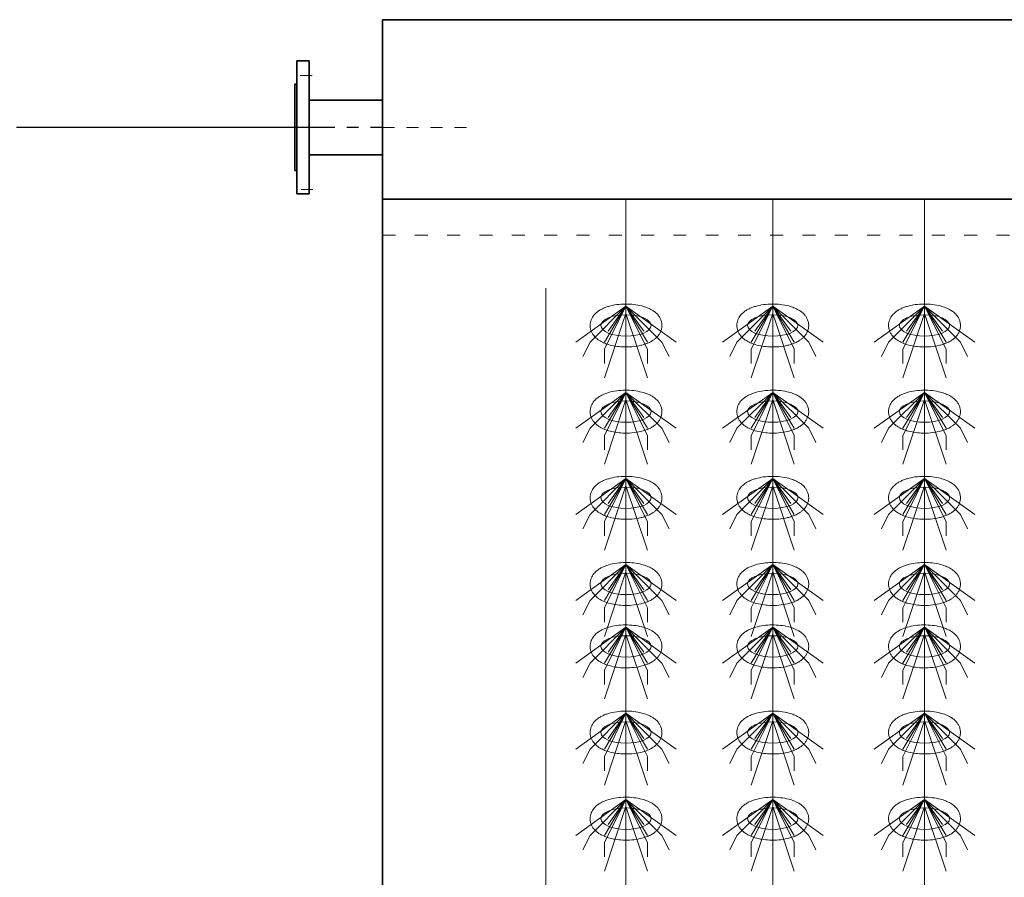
# Model space of a CAD drawing. Header units: metres. Extents: x 703769 to 722343, y 4313031 to 4317457.
# Tile 9 of 256: x 707620.9 to 707629.12, y 4313308.46 to 4313315.63. Entities that reach past the tile are written whole.
import ezdxf

# ---------------------------------------------------------------- set-up
doc = ezdxf.new("R2010")
doc.units = ezdxf.units.M
doc.header["$LTSCALE"] = 0.5
for name, pattern in [('ACAD_ISO03W100', [30, 12, -18]), ('CENTER', [16, 13, -1, 1, -1]), ('CENTER2', [1.125, 0.75, -0.125, 0.125, -0.125]), ('DASHED', [19.05, 12.7, -6.35])]:
    doc.linetypes.add(name, pattern=pattern)
for name, color, linetype, lineweight in [('00回流污泥管', 4, 'Continuous', 9), ('3中心线', 1, 'CENTER2', 18), ('4虚线层', 6, 'DASHED', 18), ('CENTER', 1, 'CENTER', 18), ('中心线', 1, 'CENTER', 25), ('粗实线层', 7, 'Continuous', 35), ('设备', 6, 'Continuous', 18), ('钢筋', 1, 'Continuous', 18)]:
    doc.layers.add(name, color=color, linetype=linetype, lineweight=lineweight)

# ---------------------------------------------------------------- blocks, each defined once
blk = doc.blocks.new('hh_1')
at = {"layer": '设备'}
for p, q in [((-268840, 164960), (-268910, 164910)), ((-268840, 164960), (-268890, 164910)), ((-268840, 164960), (-268870, 164900)), ((-268840, 164960), (-268870, 164910)), ((-268840, 164960), (-268865, 164925)), ((-268840, 164960), (-268790, 164910)), ((-268840, 164960), (-268815, 164925)), ((-268840, 164960), (-268770, 164910)), ((-268840, 164960), (-268810, 164910)), ((-268840, 164960), (-268810, 164900)), ((-268840, 164950), (-268870, 164860)), ((-268840, 164950), (-268810, 164860)), ((-268890, 164910), (-268900, 164890)), ((-268790, 164910), (-268780, 164890)), ((-268870, 164900), (-268870, 164880)), ((-268810, 164900), (-268810, 164880))]:
    blk.add_line(p, q, dxfattribs=at)
blk = doc.blocks.new('dawda')
at = {"color": 7}
for p, q in [((521541.6, 30973.4), (521541.6, 33623.4)), ((521541.6, 33623.4), (529541.6, 33623.4)), ((521439.4, 33565.9), (521422.4, 33565.9)), ((521422.4, 33565.9), (521422.4, 33380.9)), ((521439.4, 33380.9), (521439.4, 33565.9)), ((521419.4, 33533.4), (521419.4, 33413.4)), ((521422.4, 33533.4), (521419.4, 33533.4)), ((521519.4, 33511.4), (521541.6, 33511.4)), ((521541.6, 33435.4), (521519.4, 33435.4)), ((521422.4, 33413.4), (521419.4, 33413.4)), ((521422.4, 33380.9), (521439.4, 33380.9)), ((521541.6, 33373.4), (525541.6, 33373.4))]:
    blk.add_line(p, q, dxfattribs=at)
at = {"color": 7, "ltscale": 2}
for p, q in [((521519.4, 33511.4), (521439.4, 33511.4)), ((521519.4, 33435.4), (521439.4, 33435.4))]:
    blk.add_line(p, q, dxfattribs=at)
at = {"layer": '00回流污泥管', "color": 7}
blk.add_line((521768.8, 33249.3), (521768.8, 29996.6), dxfattribs=at)
at = {"layer": '3中心线', "color": 7}
blk.add_line((521541.6, 33473.4), (521673.6, 33473.4), dxfattribs=at)
at = {"layer": '4虚线层', "color": 7, "linetype": 'ACAD_ISO03W100', "ltscale": 3}
blk.add_line((521541.6, 33323.4), (525541.6, 33323.4), dxfattribs=at)
at = {"layer": 'CENTER', "color": 7}
for p, q in [((521443.6, 33545.9), (521417.2, 33545.9)), ((521444.7, 33386.9), (521418, 33386.9))]:
    blk.add_line(p, q, dxfattribs=at)
at = {"layer": '中心线', "color": 7, "ltscale": 0.5}
blk.add_line((521541.6, 33473.4), (521405.1, 33473.4), dxfattribs=at)
at = {"layer": '设备', "color": 7}
for p, q in [((521880.6, 33373.4), (521880.6, 31373.4)), ((522085, 33373.4), (522085, 31373.4)), ((522296.3, 33373.4), (522296.3, 31373.4))]:
    blk.add_line(p, q, dxfattribs=at)
for centre in [(521880.6, 33197.5), (522085, 33197.5), (522296.3, 33197.5), (521880.6, 33077.5), (522085, 33077.5), (522296.3, 33077.5), (521880.6, 32957.5), (522085, 32957.5), (522296.3, 32957.5), (521880.6, 32837.5), (522085, 32837.5), (522296.3, 32837.5), (521880.6, 32750.6), (522085, 32750.6), (522296.3, 32750.6), (521880.6, 32630.6), (521880.6, 32630.6), (522085, 32630.6), (522085, 32630.6), (522296.3, 32630.6), (522296.3, 32630.6), (521880.6, 32510.6), (522085, 32510.6), (522296.3, 32510.6)]:
    blk.add_ellipse(centre, major_axis=(-35, 0), ratio=0.42498, dxfattribs=at)
for points in [[(521830.6, 33197.5), (521830.6, 33198.9), (521830.7, 33200.3), (521831.3, 33203), (521831.7, 33204.3), (521832.6, 33206.7), (521833.2, 33207.9), (521834.5, 33210), (521835.2, 33211), (521836.7, 33212.8), (521837.4, 33213.6), (521839.6, 33215.6), (521840.9, 33216.7), (521843.8, 33218.7), (521845.3, 33219.6), (521848.3, 33221.1), (521849.9, 33221.8), (521853.1, 33223.1), (521854.8, 33223.6), (521860.1, 33225.2), (521863.8, 33226), (521871.6, 33227.1), (521875.6, 33227.3), (521883.6, 33227.4), (521887.6, 33227.2), (521895.4, 33226.3), (521899.2, 33225.6), (521905.4, 33224), (521907.8, 33223.2), (521912.5, 33221.4), (521914.7, 33220.3), (521918.4, 33218.1), (521919.9, 33217.1), (521922.7, 33214.8), (521924, 33213.5), (521926.1, 33210.9), (521927, 33209.7), (521928.5, 33207.1), (521929.1, 33205.7), (521930.1, 33202.6), (521930.5, 33201), (521930.7, 33197.7), (521930.7, 33195.9), (521930.2, 33192.7), (521929.7, 33191.1), (521928.6, 33188.1), (521927.9, 33186.8), (521926.3, 33184.3), (521925.4, 33183.1), (521923.6, 33181.1), (521922.6, 33180.2), (521920.6, 33178.5), (521919.6, 33177.7), (521916.8, 33175.9), (521915, 33174.9), (521911.3, 33173.1), (521909.4, 33172.4), (521905.4, 33171), (521903.4, 33170.4), (521897.3, 33169), (521893.1, 33168.3), (521884.6, 33167.6), (521880.3, 33167.5), (521872.6, 33167.9), (521869.2, 33168.2), (521862.5, 33169.3), (521859.3, 33170), (521853.8, 33171.7), (521851.5, 33172.5), (521847.1, 33174.4), (521845, 33175.6), (521841.5, 33177.8), (521840.2, 33178.9), (521837.6, 33181.2), (521836.3, 33182.5), (521834.4, 33185.2), (521833.6, 33186.4), (521832.3, 33189), (521831.7, 33190.5), (521830.9, 33193.5), (521830.7, 33195.1), (521830.6, 33197), (521830.6, 33197.2), (521830.6, 33197.5)], [(522035, 33197.5), (522035, 33198.9), (522035.1, 33200.3), (522035.6, 33203), (522036, 33204.3), (522037, 33206.7), (522037.6, 33207.9), (522038.8, 33210), (522039.5, 33211), (522041, 33212.8), (522041.8, 33213.6), (522043.9, 33215.6), (522045.3, 33216.7), (522048.2, 33218.7), (522049.6, 33219.6), (522052.7, 33221.1), (522054.3, 33221.8), (522057.5, 33223.1), (522059.1, 33223.6), (522064.4, 33225.2), (522068.2, 33226), (522075.9, 33227.1), (522079.9, 33227.3), (522087.9, 33227.4), (522091.9, 33227.2), (522099.7, 33226.3), (522103.6, 33225.6), (522109.7, 33224), (522112.2, 33223.2), (522116.8, 33221.4), (522119.1, 33220.3), (522122.7, 33218.1), (522124.2, 33217.1), (522127, 33214.8), (522128.4, 33213.5), (522130.5, 33210.9), (522131.3, 33209.7), (522132.8, 33207.1), (522133.5, 33205.7), (522134.5, 33202.6), (522134.8, 33201), (522135.1, 33197.7), (522135, 33195.9), (522134.5, 33192.7), (522134.1, 33191.1), (522132.9, 33188.1), (522132.2, 33186.8), (522130.6, 33184.3), (522129.8, 33183.1), (522127.9, 33181.1), (522127, 33180.2), (522125, 33178.5), (522123.9, 33177.7), (522121.1, 33175.9), (522119.3, 33174.9), (522115.6, 33173.1), (522113.7, 33172.4), (522109.8, 33171), (522107.7, 33170.4), (522101.6, 33169), (522097.5, 33168.3), (522089, 33167.6), (522084.7, 33167.5), (522077, 33167.9), (522073.5, 33168.2), (522066.9, 33169.3), (522063.7, 33170), (522058.2, 33171.7), (522055.9, 33172.5), (522051.5, 33174.4), (522049.3, 33175.6), (522045.9, 33177.8), (522044.5, 33178.9), (522041.9, 33181.2), (522040.7, 33182.5), (522038.7, 33185.2), (522038, 33186.4), (522036.6, 33189), (522036.1, 33190.5), (522035.3, 33193.5), (522035, 33195.1), (522035, 33197), (522035, 33197.2), (522035, 33197.5)], [(522246.3, 33197.5), (522246.3, 33198.9), (522246.4, 33200.3), (522247, 33203), (522247.4, 33204.3), (522248.3, 33206.7), (522248.9, 33207.9), (522250.2, 33210), (522250.9, 33211), (522252.4, 33212.8), (522253.1, 33213.6), (522255.3, 33215.6), (522256.6, 33216.7), (522259.5, 33218.7), (522261, 33219.6), (522264, 33221.1), (522265.6, 33221.8), (522268.8, 33223.1), (522270.5, 33223.6), (522275.8, 33225.2), (522279.5, 33226), (522287.3, 33227.1), (522291.3, 33227.3), (522299.3, 33227.4), (522303.3, 33227.2), (522311.1, 33226.3), (522314.9, 33225.6), (522321.1, 33224), (522323.5, 33223.2), (522328.2, 33221.4), (522330.4, 33220.3), (522334.1, 33218.1), (522335.6, 33217.1), (522338.4, 33214.8), (522339.7, 33213.5), (522341.8, 33210.9), (522342.7, 33209.7), (522344.2, 33207.1), (522344.8, 33205.7), (522345.8, 33202.6), (522346.2, 33201), (522346.4, 33197.7), (522346.4, 33195.9), (522345.9, 33192.7), (522345.4, 33191.1), (522344.3, 33188.1), (522343.6, 33186.8), (522342, 33184.3), (522341.1, 33183.1), (522339.3, 33181.1), (522338.3, 33180.2), (522336.3, 33178.5), (522335.3, 33177.7), (522332.5, 33175.9), (522330.7, 33174.9), (522327, 33173.1), (522325.1, 33172.4), (522321.1, 33171), (522319.1, 33170.4), (522313, 33169), (522308.8, 33168.3), (522300.3, 33167.6), (522296, 33167.5), (522288.3, 33167.9), (522284.9, 33168.2), (522278.2, 33169.3), (522275, 33170), (522269.5, 33171.7), (522267.2, 33172.5), (522262.8, 33174.4), (522260.7, 33175.6), (522257.2, 33177.8), (522255.9, 33178.9), (522253.3, 33181.2), (522252, 33182.5), (522250.1, 33185.2), (522249.3, 33186.4), (522248, 33189), (522247.4, 33190.5), (522246.6, 33193.5), (522246.4, 33195.1), (522246.3, 33197), (522246.3, 33197.2), (522246.3, 33197.5)], [(521830.6, 33077.5), (521830.6, 33078.9), (521830.7, 33080.3), (521831.3, 33083), (521831.7, 33084.3), (521832.6, 33086.7), (521833.2, 33087.9), (521834.5, 33090), (521835.2, 33091), (521836.7, 33092.8), (521837.4, 33093.6), (521839.6, 33095.6), (521840.9, 33096.7), (521843.8, 33098.7), (521845.3, 33099.6), (521848.3, 33101.1), (521849.9, 33101.8), (521853.1, 33103.1), (521854.8, 33103.6), (521860.1, 33105.2), (521863.8, 33106), (521871.6, 33107.1), (521875.6, 33107.3), (521883.6, 33107.4), (521887.6, 33107.2), (521895.4, 33106.3), (521899.2, 33105.6), (521905.4, 33104), (521907.8, 33103.2), (521912.5, 33101.4), (521914.7, 33100.3), (521918.4, 33098.1), (521919.9, 33097.1), (521922.7, 33094.8), (521924, 33093.5), (521926.1, 33090.9), (521927, 33089.7), (521928.5, 33087.1), (521929.1, 33085.7), (521930.1, 33082.6), (521930.5, 33081), (521930.7, 33077.7), (521930.7, 33075.9), (521930.2, 33072.7), (521929.7, 33071.1), (521928.6, 33068.1), (521927.9, 33066.8), (521926.3, 33064.3), (521925.4, 33063.1), (521923.6, 33061.1), (521922.6, 33060.2), (521920.6, 33058.5), (521919.6, 33057.7), (521916.8, 33055.9), (521915, 33054.9), (521911.3, 33053.1), (521909.4, 33052.4), (521905.4, 33051), (521903.4, 33050.4), (521897.3, 33049), (521893.1, 33048.3), (521884.6, 33047.6), (521880.3, 33047.5), (521872.6, 33047.9), (521869.2, 33048.2), (521862.5, 33049.3), (521859.3, 33050), (521853.8, 33051.7), (521851.5, 33052.5), (521847.1, 33054.4), (521845, 33055.6), (521841.5, 33057.8), (521840.2, 33058.9), (521837.6, 33061.2), (521836.3, 33062.5), (521834.4, 33065.2), (521833.6, 33066.4), (521832.3, 33069), (521831.7, 33070.5), (521830.9, 33073.5), (521830.7, 33075.1), (521830.6, 33077), (521830.6, 33077.2), (521830.6, 33077.5)], [(522035, 33077.5), (522035, 33078.9), (522035.1, 33080.3), (522035.6, 33083), (522036, 33084.3), (522037, 33086.7), (522037.6, 33087.9), (522038.8, 33090), (522039.5, 33091), (522041, 33092.8), (522041.8, 33093.6), (522043.9, 33095.6), (522045.3, 33096.7), (522048.2, 33098.7), (522049.6, 33099.6), (522052.7, 33101.1), (522054.3, 33101.8), (522057.5, 33103.1), (522059.1, 33103.6), (522064.4, 33105.2), (522068.2, 33106), (522075.9, 33107.1), (522079.9, 33107.3), (522087.9, 33107.4), (522091.9, 33107.2), (522099.7, 33106.3), (522103.6, 33105.6), (522109.7, 33104), (522112.2, 33103.2), (522116.8, 33101.4), (522119.1, 33100.3), (522122.7, 33098.1), (522124.2, 33097.1), (522127, 33094.8), (522128.4, 33093.5), (522130.5, 33090.9), (522131.3, 33089.7), (522132.8, 33087.1), (522133.5, 33085.7), (522134.5, 33082.6), (522134.8, 33081), (522135.1, 33077.7), (522135, 33075.9), (522134.5, 33072.7), (522134.1, 33071.1), (522132.9, 33068.1), (522132.2, 33066.8), (522130.6, 33064.3), (522129.8, 33063.1), (522127.9, 33061.1), (522127, 33060.2), (522125, 33058.5), (522123.9, 33057.7), (522121.1, 33055.9), (522119.3, 33054.9), (522115.6, 33053.1), (522113.7, 33052.4), (522109.8, 33051), (522107.7, 33050.4), (522101.6, 33049), (522097.5, 33048.3), (522089, 33047.6), (522084.7, 33047.5), (522077, 33047.9), (522073.5, 33048.2), (522066.9, 33049.3), (522063.7, 33050), (522058.2, 33051.7), (522055.9, 33052.5), (522051.5, 33054.4), (522049.3, 33055.6), (522045.9, 33057.8), (522044.5, 33058.9), (522041.9, 33061.2), (522040.7, 33062.5), (522038.7, 33065.2), (522038, 33066.4), (522036.6, 33069), (522036.1, 33070.5), (522035.3, 33073.5), (522035, 33075.1), (522035, 33077), (522035, 33077.2), (522035, 33077.5)], [(522246.3, 33077.5), (522246.3, 33078.9), (522246.4, 33080.3), (522247, 33083), (522247.4, 33084.3), (522248.3, 33086.7), (522248.9, 33087.9), (522250.2, 33090), (522250.9, 33091), (522252.4, 33092.8), (522253.1, 33093.6), (522255.3, 33095.6), (522256.6, 33096.7), (522259.5, 33098.7), (522261, 33099.6), (522264, 33101.1), (522265.6, 33101.8), (522268.8, 33103.1), (522270.5, 33103.6), (522275.8, 33105.2), (522279.5, 33106), (522287.3, 33107.1), (522291.3, 33107.3), (522299.3, 33107.4), (522303.3, 33107.2), (522311.1, 33106.3), (522314.9, 33105.6), (522321.1, 33104), (522323.5, 33103.2), (522328.2, 33101.4), (522330.4, 33100.3), (522334.1, 33098.1), (522335.6, 33097.1), (522338.4, 33094.8), (522339.7, 33093.5), (522341.8, 33090.9), (522342.7, 33089.7), (522344.2, 33087.1), (522344.8, 33085.7), (522345.8, 33082.6), (522346.2, 33081), (522346.4, 33077.7), (522346.4, 33075.9), (522345.9, 33072.7), (522345.4, 33071.1), (522344.3, 33068.1), (522343.6, 33066.8), (522342, 33064.3), (522341.1, 33063.1), (522339.3, 33061.1), (522338.3, 33060.2), (522336.3, 33058.5), (522335.3, 33057.7), (522332.5, 33055.9), (522330.7, 33054.9), (522327, 33053.1), (522325.1, 33052.4), (522321.1, 33051), (522319.1, 33050.4), (522313, 33049), (522308.8, 33048.3), (522300.3, 33047.6), (522296, 33047.5), (522288.3, 33047.9), (522284.9, 33048.2), (522278.2, 33049.3), (522275, 33050), (522269.5, 33051.7), (522267.2, 33052.5), (522262.8, 33054.4), (522260.7, 33055.6), (522257.2, 33057.8), (522255.9, 33058.9), (522253.3, 33061.2), (522252, 33062.5), (522250.1, 33065.2), (522249.3, 33066.4), (522248, 33069), (522247.4, 33070.5), (522246.6, 33073.5), (522246.4, 33075.1), (522246.3, 33077), (522246.3, 33077.2), (522246.3, 33077.5)], [(521830.6, 32957.5), (521830.6, 32958.9), (521830.7, 32960.3), (521831.3, 32963), (521831.7, 32964.3), (521832.6, 32966.7), (521833.2, 32967.9), (521834.5, 32970), (521835.2, 32971), (521836.7, 32972.8), (521837.4, 32973.6), (521839.6, 32975.6), (521840.9, 32976.7), (521843.8, 32978.7), (521845.3, 32979.6), (521848.3, 32981.1), (521849.9, 32981.8), (521853.1, 32983.1), (521854.8, 32983.6), (521860.1, 32985.2), (521863.8, 32986), (521871.6, 32987.1), (521875.6, 32987.3), (521883.6, 32987.4), (521887.6, 32987.2), (521895.4, 32986.3), (521899.2, 32985.6), (521905.4, 32984), (521907.8, 32983.2), (521912.5, 32981.4), (521914.7, 32980.3), (521918.4, 32978.1), (521919.9, 32977.1), (521922.7, 32974.8), (521924, 32973.5), (521926.1, 32970.9), (521927, 32969.7), (521928.5, 32967.1), (521929.1, 32965.7), (521930.1, 32962.6), (521930.5, 32961), (521930.7, 32957.7), (521930.7, 32955.9), (521930.2, 32952.7), (521929.7, 32951.1), (521928.6, 32948.1), (521927.9, 32946.8), (521926.3, 32944.3), (521925.4, 32943.1), (521923.6, 32941.1), (521922.6, 32940.2), (521920.6, 32938.5), (521919.6, 32937.7), (521916.8, 32935.9), (521915, 32934.9), (521911.3, 32933.1), (521909.4, 32932.4), (521905.4, 32931), (521903.4, 32930.4), (521897.3, 32929), (521893.1, 32928.3), (521884.6, 32927.6), (521880.3, 32927.5), (521872.6, 32927.9), (521869.2, 32928.2), (521862.5, 32929.3), (521859.3, 32930), (521853.8, 32931.7), (521851.5, 32932.5), (521847.1, 32934.4), (521845, 32935.6), (521841.5, 32937.8), (521840.2, 32938.9), (521837.6, 32941.2), (521836.3, 32942.5), (521834.4, 32945.2), (521833.6, 32946.4), (521832.3, 32949), (521831.7, 32950.5), (521830.9, 32953.5), (521830.7, 32955.1), (521830.6, 32957), (521830.6, 32957.2), (521830.6, 32957.5)], [(522035, 32957.5), (522035, 32958.9), (522035.1, 32960.3), (522035.6, 32963), (522036, 32964.3), (522037, 32966.7), (522037.6, 32967.9), (522038.8, 32970), (522039.5, 32971), (522041, 32972.8), (522041.8, 32973.6), (522043.9, 32975.6), (522045.3, 32976.7), (522048.2, 32978.7), (522049.6, 32979.6), (522052.7, 32981.1), (522054.3, 32981.8), (522057.5, 32983.1), (522059.1, 32983.6), (522064.4, 32985.2), (522068.2, 32986), (522075.9, 32987.1), (522079.9, 32987.3), (522087.9, 32987.4), (522091.9, 32987.2), (522099.7, 32986.3), (522103.6, 32985.6), (522109.7, 32984), (522112.2, 32983.2), (522116.8, 32981.4), (522119.1, 32980.3), (522122.7, 32978.1), (522124.2, 32977.1), (522127, 32974.8), (522128.4, 32973.5), (522130.5, 32970.9), (522131.3, 32969.7), (522132.8, 32967.1), (522133.5, 32965.7), (522134.5, 32962.6), (522134.8, 32961), (522135.1, 32957.7), (522135, 32955.9), (522134.5, 32952.7), (522134.1, 32951.1), (522132.9, 32948.1), (522132.2, 32946.8), (522130.6, 32944.3), (522129.8, 32943.1), (522127.9, 32941.1), (522127, 32940.2), (522125, 32938.5), (522123.9, 32937.7), (522121.1, 32935.9), (522119.3, 32934.9), (522115.6, 32933.1), (522113.7, 32932.4), (522109.8, 32931), (522107.7, 32930.4), (522101.6, 32929), (522097.5, 32928.3), (522089, 32927.6), (522084.7, 32927.5), (522077, 32927.9), (522073.5, 32928.2), (522066.9, 32929.3), (522063.7, 32930), (522058.2, 32931.7), (522055.9, 32932.5), (522051.5, 32934.4), (522049.3, 32935.6), (522045.9, 32937.8), (522044.5, 32938.9), (522041.9, 32941.2), (522040.7, 32942.5), (522038.7, 32945.2), (522038, 32946.4), (522036.6, 32949), (522036.1, 32950.5), (522035.3, 32953.5), (522035, 32955.1), (522035, 32957), (522035, 32957.2), (522035, 32957.5)], [(522246.3, 32957.5), (522246.3, 32958.9), (522246.4, 32960.3), (522247, 32963), (522247.4, 32964.3), (522248.3, 32966.7), (522248.9, 32967.9), (522250.2, 32970), (522250.9, 32971), (522252.4, 32972.8), (522253.1, 32973.6), (522255.3, 32975.6), (522256.6, 32976.7), (522259.5, 32978.7), (522261, 32979.6), (522264, 32981.1), (522265.6, 32981.8), (522268.8, 32983.1), (522270.5, 32983.6), (522275.8, 32985.2), (522279.5, 32986), (522287.3, 32987.1), (522291.3, 32987.3), (522299.3, 32987.4), (522303.3, 32987.2), (522311.1, 32986.3), (522314.9, 32985.6), (522321.1, 32984), (522323.5, 32983.2), (522328.2, 32981.4), (522330.4, 32980.3), (522334.1, 32978.1), (522335.6, 32977.1), (522338.4, 32974.8), (522339.7, 32973.5), (522341.8, 32970.9), (522342.7, 32969.7), (522344.2, 32967.1), (522344.8, 32965.7), (522345.8, 32962.6), (522346.2, 32961), (522346.4, 32957.7), (522346.4, 32955.9), (522345.9, 32952.7), (522345.4, 32951.1), (522344.3, 32948.1), (522343.6, 32946.8), (522342, 32944.3), (522341.1, 32943.1), (522339.3, 32941.1), (522338.3, 32940.2), (522336.3, 32938.5), (522335.3, 32937.7), (522332.5, 32935.9), (522330.7, 32934.9), (522327, 32933.1), (522325.1, 32932.4), (522321.1, 32931), (522319.1, 32930.4), (522313, 32929), (522308.8, 32928.3), (522300.3, 32927.6), (522296, 32927.5), (522288.3, 32927.9), (522284.9, 32928.2), (522278.2, 32929.3), (522275, 32930), (522269.5, 32931.7), (522267.2, 32932.5), (522262.8, 32934.4), (522260.7, 32935.6), (522257.2, 32937.8), (522255.9, 32938.9), (522253.3, 32941.2), (522252, 32942.5), (522250.1, 32945.2), (522249.3, 32946.4), (522248, 32949), (522247.4, 32950.5), (522246.6, 32953.5), (522246.4, 32955.1), (522246.3, 32957), (522246.3, 32957.2), (522246.3, 32957.5)], [(521830.6, 32837.5), (521830.6, 32838.9), (521830.7, 32840.3), (521831.3, 32843), (521831.7, 32844.3), (521832.6, 32846.7), (521833.2, 32847.9), (521834.5, 32850), (521835.2, 32851), (521836.7, 32852.8), (521837.4, 32853.6), (521839.6, 32855.6), (521840.9, 32856.7), (521843.8, 32858.7), (521845.3, 32859.6), (521848.3, 32861.1), (521849.9, 32861.8), (521853.1, 32863.1), (521854.8, 32863.6), (521860.1, 32865.2), (521863.8, 32866), (521871.6, 32867.1), (521875.6, 32867.3), (521883.6, 32867.4), (521887.6, 32867.2), (521895.4, 32866.3), (521899.2, 32865.6), (521905.4, 32864), (521907.8, 32863.2), (521912.5, 32861.4), (521914.7, 32860.3), (521918.4, 32858.1), (521919.9, 32857.1), (521922.7, 32854.8), (521924, 32853.5), (521926.1, 32850.9), (521927, 32849.7), (521928.5, 32847.1), (521929.1, 32845.7), (521930.1, 32842.6), (521930.5, 32841), (521930.7, 32837.7), (521930.7, 32835.9), (521930.2, 32832.7), (521929.7, 32831.1), (521928.6, 32828.1), (521927.9, 32826.8), (521926.3, 32824.3), (521925.4, 32823.1), (521923.6, 32821.1), (521922.6, 32820.2), (521920.6, 32818.5), (521919.6, 32817.7), (521916.8, 32815.9), (521915, 32814.9), (521911.3, 32813.1), (521909.4, 32812.4), (521905.4, 32811), (521903.4, 32810.4), (521897.3, 32809), (521893.1, 32808.3), (521884.6, 32807.6), (521880.3, 32807.5), (521872.6, 32807.9), (521869.2, 32808.2), (521862.5, 32809.3), (521859.3, 32810), (521853.8, 32811.7), (521851.5, 32812.5), (521847.1, 32814.4), (521845, 32815.6), (521841.5, 32817.8), (521840.2, 32818.9), (521837.6, 32821.2), (521836.3, 32822.5), (521834.4, 32825.2), (521833.6, 32826.4), (521832.3, 32829), (521831.7, 32830.5), (521830.9, 32833.5), (521830.7, 32835.1), (521830.6, 32837), (521830.6, 32837.2), (521830.6, 32837.5)], [(522035, 32837.5), (522035, 32838.9), (522035.1, 32840.3), (522035.6, 32843), (522036, 32844.3), (522037, 32846.7), (522037.6, 32847.9), (522038.8, 32850), (522039.5, 32851), (522041, 32852.8), (522041.8, 32853.6), (522043.9, 32855.6), (522045.3, 32856.7), (522048.2, 32858.7), (522049.6, 32859.6), (522052.7, 32861.1), (522054.3, 32861.8), (522057.5, 32863.1), (522059.1, 32863.6), (522064.4, 32865.2), (522068.2, 32866), (522075.9, 32867.1), (522079.9, 32867.3), (522087.9, 32867.4), (522091.9, 32867.2), (522099.7, 32866.3), (522103.6, 32865.6), (522109.7, 32864), (522112.2, 32863.2), (522116.8, 32861.4), (522119.1, 32860.3), (522122.7, 32858.1), (522124.2, 32857.1), (522127, 32854.8), (522128.4, 32853.5), (522130.5, 32850.9), (522131.3, 32849.7), (522132.8, 32847.1), (522133.5, 32845.7), (522134.5, 32842.6), (522134.8, 32841), (522135.1, 32837.7), (522135, 32835.9), (522134.5, 32832.7), (522134.1, 32831.1), (522132.9, 32828.1), (522132.2, 32826.8), (522130.6, 32824.3), (522129.8, 32823.1), (522127.9, 32821.1), (522127, 32820.2), (522125, 32818.5), (522123.9, 32817.7), (522121.1, 32815.9), (522119.3, 32814.9), (522115.6, 32813.1), (522113.7, 32812.4), (522109.8, 32811), (522107.7, 32810.4), (522101.6, 32809), (522097.5, 32808.3), (522089, 32807.6), (522084.7, 32807.5), (522077, 32807.9), (522073.5, 32808.2), (522066.9, 32809.3), (522063.7, 32810), (522058.2, 32811.7), (522055.9, 32812.5), (522051.5, 32814.4), (522049.3, 32815.6), (522045.9, 32817.8), (522044.5, 32818.9), (522041.9, 32821.2), (522040.7, 32822.5), (522038.7, 32825.2), (522038, 32826.4), (522036.6, 32829), (522036.1, 32830.5), (522035.3, 32833.5), (522035, 32835.1), (522035, 32837), (522035, 32837.2), (522035, 32837.5)], [(522246.3, 32837.5), (522246.3, 32838.9), (522246.4, 32840.3), (522247, 32843), (522247.4, 32844.3), (522248.3, 32846.7), (522248.9, 32847.9), (522250.2, 32850), (522250.9, 32851), (522252.4, 32852.8), (522253.1, 32853.6), (522255.3, 32855.6), (522256.6, 32856.7), (522259.5, 32858.7), (522261, 32859.6), (522264, 32861.1), (522265.6, 32861.8), (522268.8, 32863.1), (522270.5, 32863.6), (522275.8, 32865.2), (522279.5, 32866), (522287.3, 32867.1), (522291.3, 32867.3), (522299.3, 32867.4), (522303.3, 32867.2), (522311.1, 32866.3), (522314.9, 32865.6), (522321.1, 32864), (522323.5, 32863.2), (522328.2, 32861.4), (522330.4, 32860.3), (522334.1, 32858.1), (522335.6, 32857.1), (522338.4, 32854.8), (522339.7, 32853.5), (522341.8, 32850.9), (522342.7, 32849.7), (522344.2, 32847.1), (522344.8, 32845.7), (522345.8, 32842.6), (522346.2, 32841), (522346.4, 32837.7), (522346.4, 32835.9), (522345.9, 32832.7), (522345.4, 32831.1), (522344.3, 32828.1), (522343.6, 32826.8), (522342, 32824.3), (522341.1, 32823.1), (522339.3, 32821.1), (522338.3, 32820.2), (522336.3, 32818.5), (522335.3, 32817.7), (522332.5, 32815.9), (522330.7, 32814.9), (522327, 32813.1), (522325.1, 32812.4), (522321.1, 32811), (522319.1, 32810.4), (522313, 32809), (522308.8, 32808.3), (522300.3, 32807.6), (522296, 32807.5), (522288.3, 32807.9), (522284.9, 32808.2), (522278.2, 32809.3), (522275, 32810), (522269.5, 32811.7), (522267.2, 32812.5), (522262.8, 32814.4), (522260.7, 32815.6), (522257.2, 32817.8), (522255.9, 32818.9), (522253.3, 32821.2), (522252, 32822.5), (522250.1, 32825.2), (522249.3, 32826.4), (522248, 32829), (522247.4, 32830.5), (522246.6, 32833.5), (522246.4, 32835.1), (522246.3, 32837), (522246.3, 32837.2), (522246.3, 32837.5)], [(521830.6, 32750.6), (521830.6, 32752), (521830.7, 32753.3), (521831.3, 32756), (521831.7, 32757.3), (521832.6, 32759.8), (521833.2, 32760.9), (521834.5, 32763), (521835.2, 32764), (521836.7, 32765.8), (521837.4, 32766.7), (521839.6, 32768.7), (521840.9, 32769.8), (521843.8, 32771.7), (521845.3, 32772.6), (521848.3, 32774.2), (521849.9, 32774.9), (521853.1, 32776.1), (521854.8, 32776.7), (521860.1, 32778.2), (521863.8, 32779), (521871.6, 32780.1), (521875.6, 32780.4), (521883.6, 32780.5), (521887.6, 32780.3), (521895.4, 32779.4), (521899.2, 32778.7), (521905.4, 32777.1), (521907.8, 32776.3), (521912.5, 32774.4), (521914.7, 32773.3), (521918.4, 32771.2), (521919.9, 32770.2), (521922.7, 32767.9), (521924, 32766.6), (521926.1, 32764), (521927, 32762.8), (521928.5, 32760.2), (521929.1, 32758.7), (521930.1, 32755.7), (521930.5, 32754), (521930.7, 32750.7), (521930.7, 32749), (521930.2, 32745.7), (521929.7, 32744.1), (521928.6, 32741.2), (521927.9, 32739.8), (521926.3, 32737.3), (521925.4, 32736.2), (521923.6, 32734.2), (521922.6, 32733.2), (521920.6, 32731.5), (521919.6, 32730.8), (521916.8, 32728.9), (521915, 32727.9), (521911.3, 32726.2), (521909.4, 32725.4), (521905.4, 32724.1), (521903.4, 32723.5), (521897.3, 32722), (521893.1, 32721.4), (521884.7, 32720.7), (521880.3, 32720.6), (521872.6, 32720.9), (521869.2, 32721.3), (521862.5, 32722.4), (521859.3, 32723.1), (521853.8, 32724.7), (521851.5, 32725.5), (521847.1, 32727.5), (521845, 32728.6), (521841.5, 32730.9), (521840.2, 32731.9), (521837.6, 32734.3), (521836.3, 32735.6), (521834.4, 32738.2), (521833.6, 32739.4), (521832.3, 32742.1), (521831.7, 32743.5), (521830.9, 32746.6), (521830.7, 32748.2), (521830.6, 32750.1), (521830.6, 32750.3), (521830.6, 32750.6)], [(522035, 32750.6), (522035, 32752), (522035.1, 32753.3), (522035.6, 32756), (522036, 32757.3), (522037, 32759.8), (522037.6, 32760.9), (522038.8, 32763), (522039.5, 32764), (522041, 32765.8), (522041.8, 32766.7), (522043.9, 32768.7), (522045.3, 32769.8), (522048.2, 32771.7), (522049.6, 32772.6), (522052.7, 32774.2), (522054.3, 32774.9), (522057.5, 32776.1), (522059.1, 32776.7), (522064.4, 32778.2), (522068.2, 32779), (522075.9, 32780.1), (522079.9, 32780.4), (522087.9, 32780.5), (522091.9, 32780.3), (522099.7, 32779.4), (522103.6, 32778.7), (522109.7, 32777.1), (522112.2, 32776.3), (522116.8, 32774.4), (522119.1, 32773.3), (522122.8, 32771.2), (522124.2, 32770.2), (522127, 32767.9), (522128.4, 32766.6), (522130.5, 32764), (522131.3, 32762.8), (522132.8, 32760.2), (522133.5, 32758.7), (522134.5, 32755.7), (522134.8, 32754), (522135.1, 32750.7), (522135, 32749), (522134.5, 32745.7), (522134.1, 32744.1), (522132.9, 32741.2), (522132.2, 32739.8), (522130.6, 32737.3), (522129.8, 32736.2), (522127.9, 32734.2), (522127, 32733.2), (522125, 32731.5), (522123.9, 32730.8), (522121.1, 32728.9), (522119.4, 32727.9), (522115.6, 32726.2), (522113.7, 32725.4), (522109.8, 32724.1), (522107.7, 32723.5), (522101.7, 32722), (522097.5, 32721.4), (522089, 32720.7), (522084.7, 32720.6), (522077, 32720.9), (522073.5, 32721.3), (522066.9, 32722.4), (522063.7, 32723.1), (522058.2, 32724.7), (522055.9, 32725.5), (522051.5, 32727.5), (522049.3, 32728.6), (522045.9, 32730.9), (522044.5, 32731.9), (522041.9, 32734.3), (522040.7, 32735.6), (522038.7, 32738.2), (522038, 32739.4), (522036.6, 32742.1), (522036.1, 32743.5), (522035.3, 32746.6), (522035, 32748.2), (522035, 32750.1), (522035, 32750.3), (522035, 32750.6)], [(522246.3, 32750.6), (522246.3, 32752), (522246.4, 32753.3), (522247, 32756), (522247.4, 32757.3), (522248.3, 32759.8), (522248.9, 32760.9), (522250.2, 32763), (522250.9, 32764), (522252.4, 32765.8), (522253.1, 32766.7), (522255.3, 32768.7), (522256.6, 32769.8), (522259.5, 32771.7), (522261, 32772.6), (522264, 32774.2), (522265.6, 32774.9), (522268.8, 32776.1), (522270.5, 32776.7), (522275.8, 32778.2), (522279.5, 32779), (522287.3, 32780.1), (522291.3, 32780.4), (522299.3, 32780.5), (522303.3, 32780.3), (522311.1, 32779.4), (522314.9, 32778.7), (522321.1, 32777.1), (522323.5, 32776.3), (522328.2, 32774.4), (522330.4, 32773.3), (522334.1, 32771.2), (522335.6, 32770.2), (522338.4, 32767.9), (522339.7, 32766.6), (522341.8, 32764), (522342.7, 32762.8), (522344.2, 32760.2), (522344.8, 32758.7), (522345.8, 32755.7), (522346.2, 32754), (522346.4, 32750.7), (522346.4, 32749), (522345.9, 32745.7), (522345.4, 32744.1), (522344.3, 32741.2), (522343.6, 32739.8), (522342, 32737.3), (522341.1, 32736.2), (522339.3, 32734.2), (522338.3, 32733.2), (522336.3, 32731.5), (522335.3, 32730.8), (522332.5, 32728.9), (522330.7, 32727.9), (522327, 32726.2), (522325.1, 32725.4), (522321.1, 32724.1), (522319.1, 32723.5), (522313, 32722), (522308.8, 32721.4), (522300.4, 32720.7), (522296, 32720.6), (522288.3, 32720.9), (522284.9, 32721.3), (522278.2, 32722.4), (522275, 32723.1), (522269.5, 32724.7), (522267.2, 32725.5), (522262.8, 32727.5), (522260.7, 32728.6), (522257.2, 32730.9), (522255.9, 32731.9), (522253.3, 32734.3), (522252, 32735.6), (522250.1, 32738.2), (522249.3, 32739.4), (522248, 32742.1), (522247.4, 32743.5), (522246.6, 32746.6), (522246.4, 32748.2), (522246.3, 32750.1), (522246.3, 32750.3), (522246.3, 32750.6)], [(521830.6, 32630.6), (521830.6, 32632), (521830.7, 32633.3), (521831.3, 32636), (521831.7, 32637.3), (521832.6, 32639.8), (521833.2, 32640.9), (521834.5, 32643), (521835.2, 32644), (521836.7, 32645.8), (521837.4, 32646.7), (521839.6, 32648.7), (521840.9, 32649.8), (521843.8, 32651.7), (521845.3, 32652.6), (521848.3, 32654.2), (521849.9, 32654.9), (521853.1, 32656.1), (521854.8, 32656.7), (521860.1, 32658.2), (521863.8, 32659), (521871.6, 32660.1), (521875.6, 32660.4), (521883.6, 32660.5), (521887.6, 32660.3), (521895.4, 32659.4), (521899.2, 32658.7), (521905.4, 32657.1), (521907.8, 32656.3), (521912.5, 32654.4), (521914.7, 32653.3), (521918.4, 32651.2), (521919.9, 32650.2), (521922.7, 32647.9), (521924, 32646.6), (521926.1, 32644), (521927, 32642.8), (521928.5, 32640.2), (521929.1, 32638.7), (521930.1, 32635.7), (521930.5, 32634), (521930.7, 32630.7), (521930.7, 32629), (521930.2, 32625.7), (521929.7, 32624.1), (521928.6, 32621.2), (521927.9, 32619.8), (521926.3, 32617.3), (521925.4, 32616.2), (521923.6, 32614.2), (521922.6, 32613.2), (521920.6, 32611.5), (521919.6, 32610.8), (521916.8, 32608.9), (521915, 32607.9), (521911.3, 32606.2), (521909.4, 32605.4), (521905.4, 32604.1), (521903.4, 32603.5), (521897.3, 32602), (521893.1, 32601.4), (521884.6, 32600.7), (521880.3, 32600.6), (521872.6, 32600.9), (521869.2, 32601.3), (521862.5, 32602.4), (521859.3, 32603.1), (521853.8, 32604.7), (521851.5, 32605.5), (521847.1, 32607.5), (521845, 32608.6), (521841.5, 32610.9), (521840.2, 32611.9), (521837.6, 32614.3), (521836.3, 32615.6), (521834.4, 32618.2), (521833.6, 32619.4), (521832.3, 32622.1), (521831.7, 32623.5), (521830.9, 32626.6), (521830.7, 32628.2), (521830.6, 32630.1), (521830.6, 32630.3), (521830.6, 32630.6)], [(521830.6, 32630.6), (521830.6, 32632), (521830.7, 32633.3), (521831.3, 32636), (521831.7, 32637.3), (521832.6, 32639.8), (521833.2, 32640.9), (521834.5, 32643), (521835.2, 32644), (521836.7, 32645.8), (521837.4, 32646.7), (521839.6, 32648.7), (521840.9, 32649.8), (521843.8, 32651.7), (521845.3, 32652.6), (521848.3, 32654.2), (521849.9, 32654.9), (521853.1, 32656.1), (521854.8, 32656.7), (521860.1, 32658.2), (521863.8, 32659), (521871.6, 32660.1), (521875.6, 32660.4), (521883.6, 32660.5), (521887.6, 32660.3), (521895.4, 32659.4), (521899.2, 32658.7), (521905.4, 32657.1), (521907.8, 32656.3), (521912.5, 32654.4), (521914.7, 32653.3), (521918.4, 32651.2), (521919.9, 32650.2), (521922.7, 32647.9), (521924, 32646.6), (521926.1, 32644), (521927, 32642.8), (521928.5, 32640.2), (521929.1, 32638.7), (521930.1, 32635.7), (521930.5, 32634), (521930.7, 32630.7), (521930.7, 32629), (521930.2, 32625.7), (521929.7, 32624.1), (521928.6, 32621.2), (521927.9, 32619.8), (521926.3, 32617.3), (521925.4, 32616.2), (521923.6, 32614.2), (521922.6, 32613.2), (521920.6, 32611.5), (521919.6, 32610.8), (521916.8, 32608.9), (521915, 32607.9), (521911.3, 32606.2), (521909.4, 32605.4), (521905.4, 32604.1), (521903.4, 32603.5), (521897.3, 32602), (521893.1, 32601.4), (521884.7, 32600.7), (521880.3, 32600.6), (521872.6, 32600.9), (521869.2, 32601.3), (521862.5, 32602.4), (521859.3, 32603.1), (521853.8, 32604.7), (521851.5, 32605.5), (521847.1, 32607.5), (521845, 32608.6), (521841.5, 32610.9), (521840.2, 32611.9), (521837.6, 32614.3), (521836.3, 32615.6), (521834.4, 32618.2), (521833.6, 32619.4), (521832.3, 32622.1), (521831.7, 32623.5), (521830.9, 32626.6), (521830.7, 32628.2), (521830.6, 32630.1), (521830.6, 32630.3), (521830.6, 32630.6)], [(522035, 32630.6), (522035, 32632), (522035.1, 32633.3), (522035.6, 32636), (522036, 32637.3), (522037, 32639.8), (522037.6, 32640.9), (522038.8, 32643), (522039.5, 32644), (522041, 32645.8), (522041.8, 32646.7), (522043.9, 32648.7), (522045.3, 32649.8), (522048.2, 32651.7), (522049.6, 32652.6), (522052.7, 32654.2), (522054.3, 32654.9), (522057.5, 32656.1), (522059.1, 32656.7), (522064.4, 32658.2), (522068.2, 32659), (522075.9, 32660.1), (522079.9, 32660.4), (522087.9, 32660.5), (522091.9, 32660.3), (522099.7, 32659.4), (522103.6, 32658.7), (522109.7, 32657.1), (522112.2, 32656.3), (522116.8, 32654.4), (522119.1, 32653.3), (522122.7, 32651.2), (522124.2, 32650.2), (522127, 32647.9), (522128.4, 32646.6), (522130.5, 32644), (522131.3, 32642.8), (522132.8, 32640.2), (522133.5, 32638.7), (522134.5, 32635.7), (522134.8, 32634), (522135.1, 32630.7), (522135, 32629), (522134.5, 32625.7), (522134.1, 32624.1), (522132.9, 32621.2), (522132.2, 32619.8), (522130.6, 32617.3), (522129.8, 32616.2), (522127.9, 32614.2), (522127, 32613.2), (522125, 32611.5), (522123.9, 32610.8), (522121.1, 32608.9), (522119.3, 32607.9), (522115.6, 32606.2), (522113.7, 32605.4), (522109.8, 32604.1), (522107.7, 32603.5), (522101.6, 32602), (522097.5, 32601.4), (522089, 32600.7), (522084.7, 32600.6), (522077, 32600.9), (522073.5, 32601.3), (522066.9, 32602.4), (522063.7, 32603.1), (522058.2, 32604.7), (522055.9, 32605.5), (522051.5, 32607.5), (522049.3, 32608.6), (522045.9, 32610.9), (522044.5, 32611.9), (522041.9, 32614.3), (522040.7, 32615.6), (522038.7, 32618.2), (522038, 32619.4), (522036.6, 32622.1), (522036.1, 32623.5), (522035.3, 32626.6), (522035, 32628.2), (522035, 32630.1), (522035, 32630.3), (522035, 32630.6)], [(522035, 32630.6), (522035, 32632), (522035.1, 32633.3), (522035.6, 32636), (522036, 32637.3), (522037, 32639.8), (522037.6, 32640.9), (522038.8, 32643), (522039.5, 32644), (522041, 32645.8), (522041.8, 32646.7), (522043.9, 32648.7), (522045.3, 32649.8), (522048.2, 32651.7), (522049.6, 32652.6), (522052.7, 32654.2), (522054.3, 32654.9), (522057.5, 32656.1), (522059.1, 32656.7), (522064.4, 32658.2), (522068.2, 32659), (522075.9, 32660.1), (522079.9, 32660.4), (522087.9, 32660.5), (522091.9, 32660.3), (522099.7, 32659.4), (522103.6, 32658.7), (522109.7, 32657.1), (522112.2, 32656.3), (522116.8, 32654.4), (522119.1, 32653.3), (522122.8, 32651.2), (522124.2, 32650.2), (522127, 32647.9), (522128.4, 32646.6), (522130.5, 32644), (522131.3, 32642.8), (522132.8, 32640.2), (522133.5, 32638.7), (522134.5, 32635.7), (522134.8, 32634), (522135.1, 32630.7), (522135, 32629), (522134.5, 32625.7), (522134.1, 32624.1), (522132.9, 32621.2), (522132.2, 32619.8), (522130.6, 32617.3), (522129.8, 32616.2), (522127.9, 32614.2), (522127, 32613.2), (522125, 32611.5), (522123.9, 32610.8), (522121.1, 32608.9), (522119.4, 32607.9), (522115.6, 32606.2), (522113.7, 32605.4), (522109.8, 32604.1), (522107.7, 32603.5), (522101.7, 32602), (522097.5, 32601.4), (522089, 32600.7), (522084.7, 32600.6), (522077, 32600.9), (522073.5, 32601.3), (522066.9, 32602.4), (522063.7, 32603.1), (522058.2, 32604.7), (522055.9, 32605.5), (522051.5, 32607.5), (522049.3, 32608.6), (522045.9, 32610.9), (522044.5, 32611.9), (522041.9, 32614.3), (522040.7, 32615.6), (522038.7, 32618.2), (522038, 32619.4), (522036.6, 32622.1), (522036.1, 32623.5), (522035.3, 32626.6), (522035, 32628.2), (522035, 32630.1), (522035, 32630.3), (522035, 32630.6)], [(522246.3, 32630.6), (522246.3, 32632), (522246.4, 32633.3), (522247, 32636), (522247.4, 32637.3), (522248.3, 32639.8), (522248.9, 32640.9), (522250.2, 32643), (522250.9, 32644), (522252.4, 32645.8), (522253.1, 32646.7), (522255.3, 32648.7), (522256.6, 32649.8), (522259.5, 32651.7), (522261, 32652.6), (522264, 32654.2), (522265.6, 32654.9), (522268.8, 32656.1), (522270.5, 32656.7), (522275.8, 32658.2), (522279.5, 32659), (522287.3, 32660.1), (522291.3, 32660.4), (522299.3, 32660.5), (522303.3, 32660.3), (522311.1, 32659.4), (522314.9, 32658.7), (522321.1, 32657.1), (522323.5, 32656.3), (522328.2, 32654.4), (522330.4, 32653.3), (522334.1, 32651.2), (522335.6, 32650.2), (522338.4, 32647.9), (522339.7, 32646.6), (522341.8, 32644), (522342.7, 32642.8), (522344.2, 32640.2), (522344.8, 32638.7), (522345.8, 32635.7), (522346.2, 32634), (522346.4, 32630.7), (522346.4, 32629), (522345.9, 32625.7), (522345.4, 32624.1), (522344.3, 32621.2), (522343.6, 32619.8), (522342, 32617.3), (522341.1, 32616.2), (522339.3, 32614.2), (522338.3, 32613.2), (522336.3, 32611.5), (522335.3, 32610.8), (522332.5, 32608.9), (522330.7, 32607.9), (522327, 32606.2), (522325.1, 32605.4), (522321.1, 32604.1), (522319.1, 32603.5), (522313, 32602), (522308.8, 32601.4), (522300.3, 32600.7), (522296, 32600.6), (522288.3, 32600.9), (522284.9, 32601.3), (522278.2, 32602.4), (522275, 32603.1), (522269.5, 32604.7), (522267.2, 32605.5), (522262.8, 32607.5), (522260.7, 32608.6), (522257.2, 32610.9), (522255.9, 32611.9), (522253.3, 32614.3), (522252, 32615.6), (522250.1, 32618.2), (522249.3, 32619.4), (522248, 32622.1), (522247.4, 32623.5), (522246.6, 32626.6), (522246.4, 32628.2), (522246.3, 32630.1), (522246.3, 32630.3), (522246.3, 32630.6)], [(522246.3, 32630.6), (522246.3, 32632), (522246.4, 32633.3), (522247, 32636), (522247.4, 32637.3), (522248.3, 32639.8), (522248.9, 32640.9), (522250.2, 32643), (522250.9, 32644), (522252.4, 32645.8), (522253.1, 32646.7), (522255.3, 32648.7), (522256.6, 32649.8), (522259.5, 32651.7), (522261, 32652.6), (522264, 32654.2), (522265.6, 32654.9), (522268.8, 32656.1), (522270.5, 32656.7), (522275.8, 32658.2), (522279.5, 32659), (522287.3, 32660.1), (522291.3, 32660.4), (522299.3, 32660.5), (522303.3, 32660.3), (522311.1, 32659.4), (522314.9, 32658.7), (522321.1, 32657.1), (522323.5, 32656.3), (522328.2, 32654.4), (522330.4, 32653.3), (522334.1, 32651.2), (522335.6, 32650.2), (522338.4, 32647.9), (522339.7, 32646.6), (522341.8, 32644), (522342.7, 32642.8), (522344.2, 32640.2), (522344.8, 32638.7), (522345.8, 32635.7), (522346.2, 32634), (522346.4, 32630.7), (522346.4, 32629), (522345.9, 32625.7), (522345.4, 32624.1), (522344.3, 32621.2), (522343.6, 32619.8), (522342, 32617.3), (522341.1, 32616.2), (522339.3, 32614.2), (522338.3, 32613.2), (522336.3, 32611.5), (522335.3, 32610.8), (522332.5, 32608.9), (522330.7, 32607.9), (522327, 32606.2), (522325.1, 32605.4), (522321.1, 32604.1), (522319.1, 32603.5), (522313, 32602), (522308.8, 32601.4), (522300.4, 32600.7), (522296, 32600.6), (522288.3, 32600.9), (522284.9, 32601.3), (522278.2, 32602.4), (522275, 32603.1), (522269.5, 32604.7), (522267.2, 32605.5), (522262.8, 32607.5), (522260.7, 32608.6), (522257.2, 32610.9), (522255.9, 32611.9), (522253.3, 32614.3), (522252, 32615.6), (522250.1, 32618.2), (522249.3, 32619.4), (522248, 32622.1), (522247.4, 32623.5), (522246.6, 32626.6), (522246.4, 32628.2), (522246.3, 32630.1), (522246.3, 32630.3), (522246.3, 32630.6)], [(521830.6, 32510.6), (521830.6, 32512), (521830.7, 32513.3), (521831.3, 32516), (521831.7, 32517.3), (521832.6, 32519.8), (521833.2, 32520.9), (521834.5, 32523), (521835.2, 32524), (521836.7, 32525.8), (521837.4, 32526.7), (521839.6, 32528.7), (521840.9, 32529.8), (521843.8, 32531.7), (521845.3, 32532.6), (521848.3, 32534.2), (521849.9, 32534.9), (521853.1, 32536.1), (521854.8, 32536.7), (521860.1, 32538.2), (521863.8, 32539), (521871.6, 32540.1), (521875.6, 32540.4), (521883.6, 32540.5), (521887.6, 32540.3), (521895.4, 32539.4), (521899.2, 32538.7), (521905.4, 32537.1), (521907.8, 32536.3), (521912.5, 32534.4), (521914.7, 32533.3), (521918.4, 32531.2), (521919.9, 32530.2), (521922.7, 32527.9), (521924, 32526.6), (521926.1, 32524), (521927, 32522.8), (521928.5, 32520.2), (521929.1, 32518.7), (521930.1, 32515.7), (521930.5, 32514), (521930.7, 32510.7), (521930.7, 32509), (521930.2, 32505.7), (521929.7, 32504.1), (521928.6, 32501.2), (521927.9, 32499.8), (521926.3, 32497.3), (521925.4, 32496.2), (521923.6, 32494.2), (521922.6, 32493.2), (521920.6, 32491.5), (521919.6, 32490.8), (521916.8, 32488.9), (521915, 32487.9), (521911.3, 32486.2), (521909.4, 32485.4), (521905.4, 32484.1), (521903.4, 32483.5), (521897.3, 32482), (521893.1, 32481.4), (521884.6, 32480.7), (521880.3, 32480.6), (521872.6, 32480.9), (521869.2, 32481.3), (521862.5, 32482.4), (521859.3, 32483.1), (521853.8, 32484.7), (521851.5, 32485.5), (521847.1, 32487.5), (521845, 32488.6), (521841.5, 32490.9), (521840.2, 32491.9), (521837.6, 32494.3), (521836.3, 32495.6), (521834.4, 32498.2), (521833.6, 32499.4), (521832.3, 32502.1), (521831.7, 32503.5), (521830.9, 32506.6), (521830.7, 32508.2), (521830.6, 32510.1), (521830.6, 32510.3), (521830.6, 32510.6)], [(522035, 32510.6), (522035, 32512), (522035.1, 32513.3), (522035.6, 32516), (522036, 32517.3), (522037, 32519.8), (522037.6, 32520.9), (522038.8, 32523), (522039.5, 32524), (522041, 32525.8), (522041.8, 32526.7), (522043.9, 32528.7), (522045.3, 32529.8), (522048.2, 32531.7), (522049.6, 32532.6), (522052.7, 32534.2), (522054.3, 32534.9), (522057.5, 32536.1), (522059.1, 32536.7), (522064.4, 32538.2), (522068.2, 32539), (522075.9, 32540.1), (522079.9, 32540.4), (522087.9, 32540.5), (522091.9, 32540.3), (522099.7, 32539.4), (522103.6, 32538.7), (522109.7, 32537.1), (522112.2, 32536.3), (522116.8, 32534.4), (522119.1, 32533.3), (522122.7, 32531.2), (522124.2, 32530.2), (522127, 32527.9), (522128.4, 32526.6), (522130.5, 32524), (522131.3, 32522.8), (522132.8, 32520.2), (522133.5, 32518.7), (522134.5, 32515.7), (522134.8, 32514), (522135.1, 32510.7), (522135, 32509), (522134.5, 32505.7), (522134.1, 32504.1), (522132.9, 32501.2), (522132.2, 32499.8), (522130.6, 32497.3), (522129.8, 32496.2), (522127.9, 32494.2), (522127, 32493.2), (522125, 32491.5), (522123.9, 32490.8), (522121.1, 32488.9), (522119.3, 32487.9), (522115.6, 32486.2), (522113.7, 32485.4), (522109.8, 32484.1), (522107.7, 32483.5), (522101.6, 32482), (522097.5, 32481.4), (522089, 32480.7), (522084.7, 32480.6), (522077, 32480.9), (522073.5, 32481.3), (522066.9, 32482.4), (522063.7, 32483.1), (522058.2, 32484.7), (522055.9, 32485.5), (522051.5, 32487.5), (522049.3, 32488.6), (522045.9, 32490.9), (522044.5, 32491.9), (522041.9, 32494.3), (522040.7, 32495.6), (522038.7, 32498.2), (522038, 32499.4), (522036.6, 32502.1), (522036.1, 32503.5), (522035.3, 32506.6), (522035, 32508.2), (522035, 32510.1), (522035, 32510.3), (522035, 32510.6)], [(522246.3, 32510.6), (522246.3, 32512), (522246.4, 32513.3), (522247, 32516), (522247.4, 32517.3), (522248.3, 32519.8), (522248.9, 32520.9), (522250.2, 32523), (522250.9, 32524), (522252.4, 32525.8), (522253.1, 32526.7), (522255.3, 32528.7), (522256.6, 32529.8), (522259.5, 32531.7), (522261, 32532.6), (522264, 32534.2), (522265.6, 32534.9), (522268.8, 32536.1), (522270.5, 32536.7), (522275.8, 32538.2), (522279.5, 32539), (522287.3, 32540.1), (522291.3, 32540.4), (522299.3, 32540.5), (522303.3, 32540.3), (522311.1, 32539.4), (522314.9, 32538.7), (522321.1, 32537.1), (522323.5, 32536.3), (522328.2, 32534.4), (522330.4, 32533.3), (522334.1, 32531.2), (522335.6, 32530.2), (522338.4, 32527.9), (522339.7, 32526.6), (522341.8, 32524), (522342.7, 32522.8), (522344.2, 32520.2), (522344.8, 32518.7), (522345.8, 32515.7), (522346.2, 32514), (522346.4, 32510.7), (522346.4, 32509), (522345.9, 32505.7), (522345.4, 32504.1), (522344.3, 32501.2), (522343.6, 32499.8), (522342, 32497.3), (522341.1, 32496.2), (522339.3, 32494.2), (522338.3, 32493.2), (522336.3, 32491.5), (522335.3, 32490.8), (522332.5, 32488.9), (522330.7, 32487.9), (522327, 32486.2), (522325.1, 32485.4), (522321.1, 32484.1), (522319.1, 32483.5), (522313, 32482), (522308.8, 32481.4), (522300.3, 32480.7), (522296, 32480.6), (522288.3, 32480.9), (522284.9, 32481.3), (522278.2, 32482.4), (522275, 32483.1), (522269.5, 32484.7), (522267.2, 32485.5), (522262.8, 32487.5), (522260.7, 32488.6), (522257.2, 32490.9), (522255.9, 32491.9), (522253.3, 32494.3), (522252, 32495.6), (522250.1, 32498.2), (522249.3, 32499.4), (522248, 32502.1), (522247.4, 32503.5), (522246.6, 32506.6), (522246.4, 32508.2), (522246.3, 32510.1), (522246.3, 32510.3), (522246.3, 32510.6)]]:
    blk.add_open_spline(points, degree=3, knots=[0, 0, 0, 0, 3.423083, 3.423083, 6.846165, 6.846165, 10.269248, 10.269248, 13.69233, 13.69233, 17.115413, 17.115413, 22.728666, 22.728666, 28.341919, 28.341919, 33.955172, 33.955172, 39.568425, 39.568425, 51.436002, 51.436002, 63.303578, 63.303578, 75.171154, 75.171154, 87.03873, 87.03873, 95.224368, 95.224368, 103.410005, 103.410005, 109.145122, 109.145122, 114.880238, 114.880238, 119.003115, 119.003115, 123.125991, 123.125991, 127.248868, 127.248868, 131.371745, 131.371745, 135.494621, 135.494621, 139.617498, 139.617498, 143.740375, 143.740375, 147.863251, 147.863251, 151.986128, 151.986128, 158.708917, 158.708917, 165.431705, 165.431705, 172.154493, 172.154493, 184.909814, 184.909814, 197.665135, 197.665135, 207.937, 207.937, 218.208864, 218.208864, 226.104489, 226.104489, 234.000115, 234.000115, 239.456, 239.456, 244.911884, 244.911884, 248.896322, 248.896322, 252.88076, 252.88076, 256.865198, 256.865198, 257.481358, 257.481358, 257.481358, 257.481358], dxfattribs=at)
at = {"layer": '钢筋', "color": 7, "linetype": 'ByBlock', "lineweight": 30}
blk.add_line((521473.3, 33473.4), (521032, 33473.4), dxfattribs=at)
at = {"layer": '设备', "color": 7, "xscale": -1}
for p in [(253040.6, -131735.6), (253245, -131735.6), (253456.3, -131735.6), (253040.6, -131855.6), (253245, -131855.6), (253456.3, -131855.6), (253040.6, -131975.6), (253245, -131975.6), (253456.3, -131975.6), (253040.6, -132095.6), (253245, -132095.6), (253456.3, -132095.6), (253040.6, -132182.6), (253245, -132182.6), (253456.3, -132182.6), (253040.6, -132302.6), (253040.6, -132302.6), (253245, -132302.6), (253245, -132302.6), (253456.3, -132302.6), (253456.3, -132302.6), (253040.6, -132422.6), (253245, -132422.6), (253456.3, -132422.6)]:
    blk.add_blockref('hh_1', p, dxfattribs=at)

msp = doc.modelspace()

# ---------------------------------------------------------------- block references
at = {"layer": '粗实线层', "xscale": 0.006, "yscale": 0.006, "zscale": 0.006}
msp.add_blockref('dawda', (704494.6802, 4313113.8882), dxfattribs=at)

doc.saveas('drawing.dxf')
